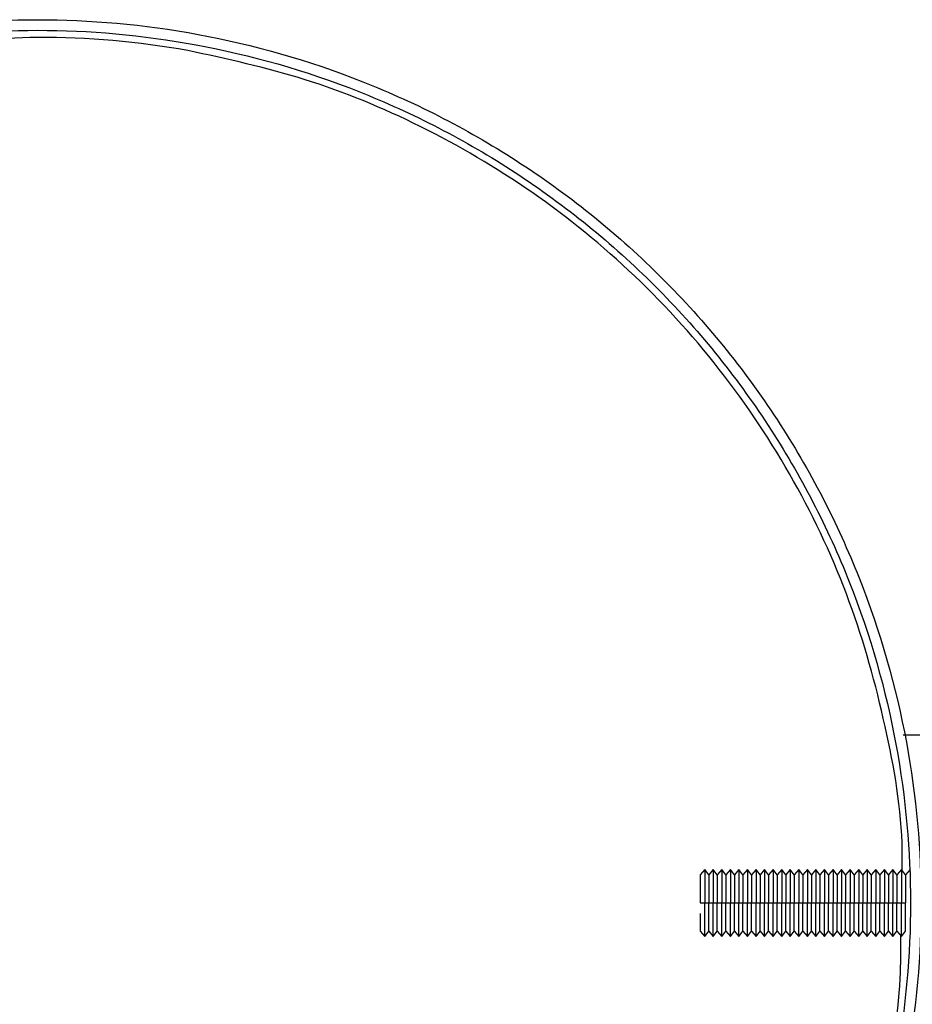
# Model space of a CAD drawing. Header units: millimetres. Extents: x -1282 to -192, y 3815 to 4005.
# Tile 4 of 7: x -1038 to -987, y 3905 to 3960. Entities that reach past the tile are written whole.
import ezdxf

# ---------------------------------------------------------------- set-up
doc = ezdxf.new("R2010")
doc.units = ezdxf.units.MM

msp = doc.modelspace()

# ---------------------------------------------------------------- linework, layer by layer
at = {"color": 7, "linetype": 'Continuous', "lineweight": 25}
for p, q in [((-914.247, 3919.935), (-987.97, 3919.935)), ((-999.203, 3912.335), (-999.46, 3912.035)), ((-998.976, 3912.035), (-999.203, 3912.335)), ((-998.719, 3912.335), (-998.976, 3912.035)), ((-998.492, 3912.035), (-998.719, 3912.335)), ((-998.235, 3912.335), (-998.492, 3912.035)), ((-998.007, 3912.035), (-998.235, 3912.335)), ((-997.751, 3912.335), (-998.007, 3912.035)), ((-997.523, 3912.035), (-997.751, 3912.335)), ((-997.267, 3912.335), (-997.523, 3912.035)), ((-997.039, 3912.035), (-997.267, 3912.335)), ((-996.783, 3912.335), (-997.039, 3912.035)), ((-996.555, 3912.035), (-996.783, 3912.335)), ((-996.298, 3912.335), (-996.555, 3912.035)), ((-996.071, 3912.035), (-996.298, 3912.335)), ((-995.814, 3912.335), (-996.071, 3912.035)), ((-995.587, 3912.035), (-995.814, 3912.335)), ((-995.33, 3912.335), (-995.587, 3912.035)), ((-995.102, 3912.035), (-995.33, 3912.335)), ((-994.846, 3912.335), (-995.102, 3912.035)), ((-994.618, 3912.035), (-994.846, 3912.335)), ((-994.362, 3912.335), (-994.618, 3912.035)), ((-994.134, 3912.035), (-994.362, 3912.335)), ((-993.878, 3912.335), (-994.134, 3912.035)), ((-993.65, 3912.035), (-993.878, 3912.335)), ((-993.393, 3912.335), (-993.65, 3912.035)), ((-993.166, 3912.035), (-993.393, 3912.335)), ((-992.909, 3912.335), (-993.166, 3912.035)), ((-992.682, 3912.035), (-992.909, 3912.335)), ((-992.425, 3912.335), (-992.682, 3912.035)), ((-992.197, 3912.035), (-992.425, 3912.335)), ((-991.941, 3912.335), (-992.197, 3912.035)), ((-991.713, 3912.035), (-991.941, 3912.335)), ((-991.457, 3912.335), (-991.713, 3912.035)), ((-991.229, 3912.035), (-991.457, 3912.335)), ((-990.973, 3912.335), (-991.229, 3912.035)), ((-990.745, 3912.035), (-990.973, 3912.335)), ((-990.488, 3912.335), (-990.745, 3912.035)), ((-990.261, 3912.035), (-990.488, 3912.335)), ((-990.004, 3912.335), (-990.261, 3912.035)), ((-989.777, 3912.035), (-990.004, 3912.335)), ((-989.52, 3912.335), (-989.777, 3912.035)), ((-989.292, 3912.035), (-989.52, 3912.335)), ((-989.036, 3912.335), (-989.292, 3912.035)), ((-988.808, 3912.035), (-989.036, 3912.335)), ((-988.552, 3912.335), (-988.808, 3912.035)), ((-988.324, 3912.035), (-988.552, 3912.335)), ((-988.068, 3912.335), (-988.324, 3912.035)), ((-987.84, 3912.035), (-988.068, 3912.335)), ((-987.583, 3912.335), (-987.84, 3912.035)), ((-999.46, 3910.435), (-987.84, 3910.435)), ((-999.46, 3908.835), (-999.203, 3908.535)), ((-999.205, 3908.533), (-998.976, 3908.835)), ((-998.976, 3908.835), (-998.719, 3908.535)), ((-998.719, 3908.535), (-998.492, 3908.835)), ((-998.492, 3908.835), (-998.235, 3908.535)), ((-998.235, 3908.535), (-998.007, 3908.835)), ((-998.007, 3908.835), (-997.751, 3908.535)), ((-997.752, 3908.533), (-997.523, 3908.835)), ((-997.523, 3908.835), (-997.267, 3908.535)), ((-997.267, 3908.535), (-997.039, 3908.835)), ((-997.039, 3908.835), (-996.783, 3908.535)), ((-996.783, 3908.535), (-996.555, 3908.835)), ((-996.555, 3908.835), (-996.298, 3908.535)), ((-996.298, 3908.535), (-996.071, 3908.835)), ((-996.071, 3908.835), (-995.814, 3908.535)), ((-995.816, 3908.533), (-995.587, 3908.835)), ((-995.587, 3908.835), (-995.33, 3908.535)), ((-995.33, 3908.535), (-995.102, 3908.835)), ((-995.102, 3908.835), (-994.846, 3908.535)), ((-994.846, 3908.535), (-994.618, 3908.835)), ((-994.618, 3908.835), (-994.362, 3908.535)), ((-994.362, 3908.535), (-994.134, 3908.835)), ((-994.134, 3908.835), (-993.878, 3908.535)), ((-993.879, 3908.533), (-993.65, 3908.835)), ((-993.65, 3908.835), (-993.393, 3908.535)), ((-993.393, 3908.535), (-993.166, 3908.835)), ((-993.166, 3908.835), (-992.909, 3908.535)), ((-992.909, 3908.535), (-992.682, 3908.835)), ((-992.682, 3908.835), (-992.425, 3908.535)), ((-992.425, 3908.535), (-992.197, 3908.835)), ((-992.197, 3908.835), (-991.941, 3908.535)), ((-991.941, 3908.535), (-991.713, 3908.835)), ((-991.713, 3908.835), (-991.457, 3908.535)), ((-991.457, 3908.535), (-991.229, 3908.835)), ((-991.229, 3908.835), (-990.973, 3908.535)), ((-990.973, 3908.535), (-990.745, 3908.835)), ((-990.745, 3908.835), (-990.488, 3908.535)), ((-990.488, 3908.535), (-990.261, 3908.835)), ((-990.261, 3908.835), (-990.004, 3908.535)), ((-990.004, 3908.535), (-989.777, 3908.835)), ((-989.777, 3908.835), (-989.52, 3908.535)), ((-989.52, 3908.535), (-989.292, 3908.835)), ((-989.292, 3908.835), (-989.036, 3908.535)), ((-989.036, 3908.535), (-988.808, 3908.835)), ((-988.808, 3908.835), (-988.552, 3908.535)), ((-988.552, 3908.535), (-988.324, 3908.835)), ((-988.324, 3908.835), (-988.068, 3908.535)), ((-988.069, 3908.533), (-987.84, 3908.835))]:
    msp.add_line(p, q, dxfattribs=at)
for points, knots in [([(-1036.96, 3860.435), (-1039.906, 3860.435), (-1042.963, 3860.697), (-1049.154, 3861.843), (-1052.287, 3862.728), (-1058.442, 3865.164), (-1061.462, 3866.717), (-1067.179, 3870.454), (-1069.875, 3872.639), (-1074.756, 3877.521), (-1076.941, 3880.216), (-1080.679, 3885.933), (-1082.231, 3888.953), (-1084.668, 3895.108), (-1085.552, 3898.242), (-1086.698, 3904.433), (-1086.96, 3907.489), (-1086.96, 3913.382), (-1086.698, 3916.438), (-1085.552, 3922.629), (-1084.668, 3925.763), (-1082.231, 3931.917), (-1080.679, 3934.937), (-1076.941, 3940.654), (-1074.756, 3943.35), (-1069.875, 3948.231), (-1067.179, 3950.416), (-1061.462, 3954.154), (-1058.442, 3955.706), (-1052.287, 3958.143), (-1049.154, 3959.028), (-1042.963, 3960.173), (-1039.906, 3960.435), (-1036.96, 3960.435)], [0, 0, 0, 0, 0.0625, 0.0625, 0.125, 0.125, 0.1875, 0.1875, 0.25, 0.25, 0.3125, 0.3125, 0.375, 0.375, 0.4375, 0.4375, 0.5, 0.5, 0.5625, 0.5625, 0.625, 0.625, 0.6875, 0.6875, 0.75, 0.75, 0.8125, 0.8125, 0.875, 0.875, 0.9375, 0.9375, 1, 1, 1, 1]), ([(-1036.96, 3960.435), (-1034.014, 3960.435), (-1030.957, 3960.173), (-1024.766, 3959.028), (-1021.633, 3958.143), (-1015.478, 3955.706), (-1012.458, 3954.154), (-1006.741, 3950.416), (-1004.045, 3948.231), (-999.164, 3943.35), (-996.979, 3940.654), (-993.241, 3934.937), (-991.689, 3931.917), (-989.252, 3925.763), (-988.367, 3922.629), (-987.222, 3916.438), (-986.96, 3913.382), (-986.96, 3907.489), (-987.222, 3904.433), (-988.367, 3898.242), (-989.252, 3895.108), (-991.689, 3888.953), (-993.241, 3885.933), (-996.979, 3880.216), (-999.164, 3877.521), (-1004.045, 3872.639), (-1006.741, 3870.454), (-1012.458, 3866.717), (-1015.478, 3865.164), (-1021.633, 3862.728), (-1024.766, 3861.843), (-1030.957, 3860.697), (-1034.014, 3860.435), (-1036.96, 3860.435)], [0, 0, 0, 0, 0.0625, 0.0625, 0.125, 0.125, 0.1875, 0.1875, 0.25, 0.25, 0.3125, 0.3125, 0.375, 0.375, 0.4375, 0.4375, 0.5, 0.5, 0.5625, 0.5625, 0.625, 0.625, 0.6875, 0.6875, 0.75, 0.75, 0.8125, 0.8125, 0.875, 0.875, 0.9375, 0.9375, 1, 1, 1, 1]), ([(-1036.96, 3861.035), (-1039.871, 3861.035), (-1042.891, 3861.294), (-1049.007, 3862.426), (-1052.103, 3863.3), (-1058.184, 3865.707), (-1061.168, 3867.241), (-1066.816, 3870.934), (-1069.48, 3873.093), (-1074.303, 3877.916), (-1076.461, 3880.579), (-1080.154, 3886.227), (-1081.688, 3889.211), (-1084.095, 3895.292), (-1084.969, 3898.388), (-1086.101, 3904.505), (-1086.36, 3907.524), (-1086.36, 3913.346), (-1086.101, 3916.366), (-1084.969, 3922.482), (-1084.095, 3925.579), (-1081.688, 3931.66), (-1080.154, 3934.643), (-1076.461, 3940.292), (-1074.303, 3942.955), (-1069.48, 3947.778), (-1066.816, 3949.936), (-1061.168, 3953.629), (-1058.184, 3955.163), (-1052.103, 3957.57), (-1049.007, 3958.445), (-1042.891, 3959.576), (-1039.871, 3959.835), (-1036.96, 3959.835)], [0, 0, 0, 0, 0.0625, 0.0625, 0.125, 0.125, 0.1875, 0.1875, 0.25, 0.25, 0.3125, 0.3125, 0.375, 0.375, 0.4375, 0.4375, 0.5, 0.5, 0.5625, 0.5625, 0.625, 0.625, 0.6875, 0.6875, 0.75, 0.75, 0.8125, 0.8125, 0.875, 0.875, 0.9375, 0.9375, 1, 1, 1, 1]), ([(-1036.96, 3959.835), (-1034.049, 3959.835), (-1031.029, 3959.576), (-1024.913, 3958.445), (-1021.817, 3957.57), (-1015.736, 3955.163), (-1012.752, 3953.629), (-1007.104, 3949.936), (-1004.44, 3947.778), (-999.617, 3942.955), (-997.459, 3940.292), (-993.766, 3934.643), (-992.232, 3931.66), (-989.825, 3925.579), (-988.951, 3922.482), (-987.819, 3916.366), (-987.56, 3913.346), (-987.56, 3907.524), (-987.819, 3904.505), (-988.951, 3898.388), (-989.825, 3895.292), (-992.232, 3889.211), (-993.766, 3886.227), (-997.459, 3880.579), (-999.617, 3877.916), (-1004.44, 3873.093), (-1007.104, 3870.934), (-1012.752, 3867.241), (-1015.736, 3865.707), (-1021.817, 3863.3), (-1024.913, 3862.426), (-1031.029, 3861.294), (-1034.049, 3861.035), (-1036.96, 3861.035)], [0, 0, 0, 0, 0.0625, 0.0625, 0.125, 0.125, 0.1875, 0.1875, 0.25, 0.25, 0.3125, 0.3125, 0.375, 0.375, 0.4375, 0.4375, 0.5, 0.5, 0.5625, 0.5625, 0.625, 0.625, 0.6875, 0.6875, 0.75, 0.75, 0.8125, 0.8125, 0.875, 0.875, 0.9375, 0.9375, 1, 1, 1, 1]), ([(-1036.96, 3959.435), (-1039.223, 3959.344), (-1043.85, 3959.158), (-1050.786, 3957.617), (-1057.658, 3955.06), (-1064.213, 3951.39), (-1070.197, 3946.707), (-1075.386, 3941.154), (-1079.604, 3934.943), (-1082.781, 3928.322), (-1084.813, 3921.541), (-1085.812, 3916.137), (-1085.817, 3913.04), (-1085.818, 3912.206)], [0, 0, 0, 0, 0.09029, 0.184633, 0.282261, 0.38221, 0.483361, 0.584512, 0.684462, 0.78209, 0.876433, 0.966723, 1, 1, 1, 1]), ([(-988.036, 3912.294), (-988.031, 3912.511), (-987.971, 3915.092), (-988.807, 3920.095), (-990.686, 3927.165), (-993.789, 3934.015), (-997.928, 3940.385), (-1003.01, 3946.036), (-1008.827, 3950.788), (-1015.151, 3954.499), (-1021.714, 3957.222), (-1026.239, 3958.208), (-1028.451, 3958.691)], [0, 0, 0, 0, 0.009819, 0.116406, 0.226705, 0.339626, 0.453905, 0.568184, 0.681105, 0.791405, 0.897992, 1, 1, 1, 1]), ([(-999.203, 3912.335), (-999.203, 3912.335), (-999.203, 3912.294), (-999.203, 3912.109), (-999.203, 3911.964), (-999.203, 3911.593), (-999.203, 3911.369), (-999.203, 3910.901), (-999.203, 3910.659), (-999.203, 3910.435)], [0, 0, 0, 0, 0.25, 0.25, 0.5, 0.5, 0.75, 0.75, 1, 1, 1, 1]), ([(-998.719, 3912.335), (-998.719, 3912.335), (-998.719, 3912.294), (-998.719, 3912.109), (-998.719, 3911.964), (-998.719, 3911.593), (-998.719, 3911.369), (-998.719, 3910.901), (-998.719, 3910.659), (-998.719, 3910.435)], [0, 0, 0, 0, 0.25, 0.25, 0.5, 0.5, 0.75, 0.75, 1, 1, 1, 1]), ([(-998.235, 3912.335), (-998.235, 3912.335), (-998.235, 3912.294), (-998.235, 3912.109), (-998.235, 3911.964), (-998.235, 3911.593), (-998.235, 3911.369), (-998.235, 3910.901), (-998.235, 3910.659), (-998.235, 3910.435)], [0, 0, 0, 0, 0.25, 0.25, 0.5, 0.5, 0.75, 0.75, 1, 1, 1, 1]), ([(-997.751, 3912.335), (-997.751, 3912.335), (-997.751, 3912.294), (-997.751, 3912.109), (-997.751, 3911.964), (-997.751, 3911.593), (-997.751, 3911.369), (-997.751, 3910.901), (-997.751, 3910.659), (-997.751, 3910.435)], [0, 0, 0, 0, 0.25, 0.25, 0.5, 0.5, 0.75, 0.75, 1, 1, 1, 1]), ([(-997.267, 3912.335), (-997.267, 3912.335), (-997.267, 3912.294), (-997.267, 3912.109), (-997.267, 3911.964), (-997.267, 3911.593), (-997.267, 3911.369), (-997.267, 3910.901), (-997.267, 3910.659), (-997.267, 3910.435)], [0, 0, 0, 0, 0.25, 0.25, 0.5, 0.5, 0.75, 0.75, 1, 1, 1, 1]), ([(-996.783, 3912.335), (-996.783, 3912.335), (-996.783, 3912.294), (-996.783, 3912.109), (-996.783, 3911.964), (-996.783, 3911.593), (-996.783, 3911.369), (-996.783, 3910.901), (-996.783, 3910.659), (-996.783, 3910.435)], [0, 0, 0, 0, 0.25, 0.25, 0.5, 0.5, 0.75, 0.75, 1, 1, 1, 1]), ([(-996.298, 3912.335), (-996.298, 3912.335), (-996.298, 3912.294), (-996.298, 3912.109), (-996.298, 3911.964), (-996.298, 3911.593), (-996.298, 3911.369), (-996.298, 3910.901), (-996.298, 3910.659), (-996.298, 3910.435)], [0, 0, 0, 0, 0.25, 0.25, 0.5, 0.5, 0.75, 0.75, 1, 1, 1, 1]), ([(-995.814, 3912.335), (-995.814, 3912.335), (-995.814, 3912.294), (-995.814, 3912.109), (-995.814, 3911.964), (-995.814, 3911.593), (-995.814, 3911.369), (-995.814, 3910.901), (-995.814, 3910.659), (-995.814, 3910.435)], [0, 0, 0, 0, 0.25, 0.25, 0.5, 0.5, 0.75, 0.75, 1, 1, 1, 1]), ([(-995.33, 3912.335), (-995.33, 3912.335), (-995.33, 3912.294), (-995.33, 3912.109), (-995.33, 3911.964), (-995.33, 3911.593), (-995.33, 3911.369), (-995.33, 3910.901), (-995.33, 3910.659), (-995.33, 3910.435)], [0, 0, 0, 0, 0.25, 0.25, 0.5, 0.5, 0.75, 0.75, 1, 1, 1, 1]), ([(-994.846, 3912.335), (-994.846, 3912.335), (-994.846, 3912.294), (-994.846, 3912.109), (-994.846, 3911.964), (-994.846, 3911.593), (-994.846, 3911.369), (-994.846, 3910.901), (-994.846, 3910.659), (-994.846, 3910.435)], [0, 0, 0, 0, 0.25, 0.25, 0.5, 0.5, 0.75, 0.75, 1, 1, 1, 1]), ([(-994.362, 3912.335), (-994.362, 3912.335), (-994.362, 3912.294), (-994.362, 3912.109), (-994.362, 3911.964), (-994.362, 3911.593), (-994.362, 3911.369), (-994.362, 3910.901), (-994.362, 3910.659), (-994.362, 3910.435)], [0, 0, 0, 0, 0.25, 0.25, 0.5, 0.5, 0.75, 0.75, 1, 1, 1, 1]), ([(-993.878, 3912.335), (-993.878, 3912.335), (-993.878, 3912.294), (-993.878, 3912.109), (-993.878, 3911.964), (-993.878, 3911.593), (-993.878, 3911.369), (-993.878, 3910.901), (-993.878, 3910.659), (-993.878, 3910.435)], [0, 0, 0, 0, 0.25, 0.25, 0.5, 0.5, 0.75, 0.75, 1, 1, 1, 1]), ([(-993.393, 3912.335), (-993.393, 3912.335), (-993.393, 3912.294), (-993.393, 3912.109), (-993.393, 3911.964), (-993.393, 3911.593), (-993.393, 3911.369), (-993.393, 3910.901), (-993.393, 3910.659), (-993.393, 3910.435)], [0, 0, 0, 0, 0.25, 0.25, 0.5, 0.5, 0.75, 0.75, 1, 1, 1, 1]), ([(-992.909, 3912.335), (-992.909, 3912.335), (-992.909, 3912.294), (-992.909, 3912.109), (-992.909, 3911.964), (-992.909, 3911.593), (-992.909, 3911.369), (-992.909, 3910.901), (-992.909, 3910.659), (-992.909, 3910.435)], [0, 0, 0, 0, 0.25, 0.25, 0.5, 0.5, 0.75, 0.75, 1, 1, 1, 1]), ([(-992.425, 3912.335), (-992.425, 3912.335), (-992.425, 3912.294), (-992.425, 3912.109), (-992.425, 3911.964), (-992.425, 3911.593), (-992.425, 3911.369), (-992.425, 3910.901), (-992.425, 3910.659), (-992.425, 3910.435)], [0, 0, 0, 0, 0.25, 0.25, 0.5, 0.5, 0.75, 0.75, 1, 1, 1, 1]), ([(-991.941, 3912.335), (-991.941, 3912.335), (-991.941, 3912.294), (-991.941, 3912.109), (-991.941, 3911.964), (-991.941, 3911.593), (-991.941, 3911.369), (-991.941, 3910.901), (-991.941, 3910.659), (-991.941, 3910.435)], [0, 0, 0, 0, 0.25, 0.25, 0.5, 0.5, 0.75, 0.75, 1, 1, 1, 1]), ([(-991.457, 3912.335), (-991.457, 3912.335), (-991.457, 3912.294), (-991.457, 3912.109), (-991.457, 3911.964), (-991.457, 3911.593), (-991.457, 3911.369), (-991.457, 3910.901), (-991.457, 3910.659), (-991.457, 3910.435)], [0, 0, 0, 0, 0.25, 0.25, 0.5, 0.5, 0.75, 0.75, 1, 1, 1, 1]), ([(-990.973, 3912.335), (-990.973, 3912.335), (-990.973, 3912.294), (-990.973, 3912.109), (-990.973, 3911.964), (-990.973, 3911.593), (-990.973, 3911.369), (-990.973, 3910.901), (-990.973, 3910.659), (-990.973, 3910.435)], [0, 0, 0, 0, 0.25, 0.25, 0.5, 0.5, 0.75, 0.75, 1, 1, 1, 1]), ([(-990.488, 3912.335), (-990.488, 3912.335), (-990.488, 3912.294), (-990.488, 3912.109), (-990.488, 3911.964), (-990.488, 3911.593), (-990.488, 3911.369), (-990.488, 3910.901), (-990.488, 3910.659), (-990.488, 3910.435)], [0, 0, 0, 0, 0.25, 0.25, 0.5, 0.5, 0.75, 0.75, 1, 1, 1, 1]), ([(-990.004, 3912.335), (-990.004, 3912.335), (-990.004, 3912.294), (-990.004, 3912.109), (-990.004, 3911.964), (-990.004, 3911.593), (-990.004, 3911.369), (-990.004, 3910.901), (-990.004, 3910.659), (-990.004, 3910.435)], [0, 0, 0, 0, 0.25, 0.25, 0.5, 0.5, 0.75, 0.75, 1, 1, 1, 1]), ([(-989.52, 3912.335), (-989.52, 3912.335), (-989.52, 3912.294), (-989.52, 3912.109), (-989.52, 3911.964), (-989.52, 3911.593), (-989.52, 3911.369), (-989.52, 3910.901), (-989.52, 3910.659), (-989.52, 3910.435)], [0, 0, 0, 0, 0.25, 0.25, 0.5, 0.5, 0.75, 0.75, 1, 1, 1, 1]), ([(-989.036, 3912.335), (-989.036, 3912.335), (-989.036, 3912.294), (-989.036, 3912.109), (-989.036, 3911.964), (-989.036, 3911.593), (-989.036, 3911.369), (-989.036, 3910.901), (-989.036, 3910.659), (-989.036, 3910.435)], [0, 0, 0, 0, 0.25, 0.25, 0.5, 0.5, 0.75, 0.75, 1, 1, 1, 1]), ([(-988.552, 3912.335), (-988.552, 3912.335), (-988.552, 3912.294), (-988.552, 3912.109), (-988.552, 3911.964), (-988.552, 3911.593), (-988.552, 3911.369), (-988.552, 3910.901), (-988.552, 3910.659), (-988.552, 3910.435)], [0, 0, 0, 0, 0.25, 0.25, 0.5, 0.5, 0.75, 0.75, 1, 1, 1, 1]), ([(-988.068, 3912.335), (-988.068, 3912.335), (-988.068, 3912.294), (-988.068, 3912.109), (-988.068, 3911.964), (-988.068, 3911.593), (-988.068, 3911.369), (-988.068, 3910.901), (-988.068, 3910.659), (-988.068, 3910.435)], [0, 0, 0, 0, 0.25, 0.25, 0.5, 0.5, 0.75, 0.75, 1, 1, 1, 1]), ([(-999.46, 3912.035), (-999.46, 3912.035), (-999.46, 3912.001), (-999.46, 3911.845), (-999.46, 3911.723), (-999.46, 3911.41), (-999.46, 3911.221), (-999.46, 3910.827), (-999.46, 3910.624), (-999.46, 3910.435)], [0, 0, 0, 0, 0.25, 0.25, 0.5, 0.5, 0.75, 0.75, 1, 1, 1, 1]), ([(-998.976, 3912.035), (-998.976, 3912.014), (-998.976, 3911.981), (-998.976, 3911.781), (-998.976, 3911.575), (-998.976, 3911.319), (-998.976, 3910.946), (-998.976, 3910.637), (-998.976, 3910.435)], [0, 0, 0, 0, 0.239406, 0.368318, 0.499966, 0.631615, 0.760527, 1, 1, 1, 1]), ([(-998.492, 3912.035), (-998.492, 3912.035), (-998.492, 3912.001), (-998.492, 3911.845), (-998.492, 3911.723), (-998.492, 3911.41), (-998.492, 3911.221), (-998.492, 3910.827), (-998.492, 3910.624), (-998.492, 3910.435)], [0, 0, 0, 0, 0.25, 0.25, 0.5, 0.5, 0.75, 0.75, 1, 1, 1, 1]), ([(-998.007, 3912.035), (-998.007, 3912.035), (-998.007, 3912.001), (-998.007, 3911.845), (-998.007, 3911.723), (-998.007, 3911.41), (-998.007, 3911.221), (-998.007, 3910.827), (-998.007, 3910.624), (-998.007, 3910.435)], [0, 0, 0, 0, 0.25, 0.25, 0.5, 0.5, 0.75, 0.75, 1, 1, 1, 1]), ([(-997.523, 3912.035), (-997.523, 3912.035), (-997.523, 3912.001), (-997.523, 3911.845), (-997.523, 3911.723), (-997.523, 3911.41), (-997.523, 3911.221), (-997.523, 3910.827), (-997.523, 3910.624), (-997.523, 3910.435)], [0, 0, 0, 0, 0.25, 0.25, 0.5, 0.5, 0.75, 0.75, 1, 1, 1, 1]), ([(-997.039, 3912.035), (-997.039, 3912.035), (-997.039, 3912.001), (-997.039, 3911.845), (-997.039, 3911.723), (-997.039, 3911.41), (-997.039, 3911.221), (-997.039, 3910.827), (-997.039, 3910.624), (-997.039, 3910.435)], [0, 0, 0, 0, 0.25, 0.25, 0.5, 0.5, 0.75, 0.75, 1, 1, 1, 1]), ([(-996.555, 3912.035), (-996.555, 3912.035), (-996.555, 3912.001), (-996.555, 3911.845), (-996.555, 3911.723), (-996.555, 3911.41), (-996.555, 3911.221), (-996.555, 3910.827), (-996.555, 3910.624), (-996.555, 3910.435)], [0, 0, 0, 0, 0.25, 0.25, 0.5, 0.5, 0.75, 0.75, 1, 1, 1, 1]), ([(-996.071, 3912.035), (-996.071, 3912.035), (-996.071, 3912.001), (-996.071, 3911.845), (-996.071, 3911.723), (-996.071, 3911.41), (-996.071, 3911.221), (-996.071, 3910.827), (-996.071, 3910.624), (-996.071, 3910.435)], [0, 0, 0, 0, 0.25, 0.25, 0.5, 0.5, 0.75, 0.75, 1, 1, 1, 1]), ([(-995.587, 3912.035), (-995.587, 3912.035), (-995.587, 3912.001), (-995.587, 3911.845), (-995.587, 3911.723), (-995.587, 3911.41), (-995.587, 3911.221), (-995.587, 3910.827), (-995.587, 3910.624), (-995.587, 3910.435)], [0, 0, 0, 0, 0.25, 0.25, 0.5, 0.5, 0.75, 0.75, 1, 1, 1, 1]), ([(-995.102, 3912.035), (-995.102, 3912.035), (-995.102, 3912.001), (-995.102, 3911.845), (-995.102, 3911.723), (-995.102, 3911.41), (-995.102, 3911.221), (-995.102, 3910.827), (-995.102, 3910.624), (-995.102, 3910.435)], [0, 0, 0, 0, 0.25, 0.25, 0.5, 0.5, 0.75, 0.75, 1, 1, 1, 1]), ([(-994.618, 3912.035), (-994.618, 3912.035), (-994.618, 3912.001), (-994.618, 3911.845), (-994.618, 3911.723), (-994.618, 3911.41), (-994.618, 3911.221), (-994.618, 3910.827), (-994.618, 3910.624), (-994.618, 3910.435)], [0, 0, 0, 0, 0.25, 0.25, 0.5, 0.5, 0.75, 0.75, 1, 1, 1, 1]), ([(-994.134, 3912.035), (-994.134, 3912.035), (-994.134, 3912.001), (-994.134, 3911.845), (-994.134, 3911.723), (-994.134, 3911.41), (-994.134, 3911.221), (-994.134, 3910.827), (-994.134, 3910.624), (-994.134, 3910.435)], [0, 0, 0, 0, 0.25, 0.25, 0.5, 0.5, 0.75, 0.75, 1, 1, 1, 1]), ([(-993.65, 3912.035), (-993.65, 3912.035), (-993.65, 3912.001), (-993.65, 3911.845), (-993.65, 3911.723), (-993.65, 3911.41), (-993.65, 3911.221), (-993.65, 3910.827), (-993.65, 3910.624), (-993.65, 3910.435)], [0, 0, 0, 0, 0.25, 0.25, 0.5, 0.5, 0.75, 0.75, 1, 1, 1, 1]), ([(-993.166, 3912.035), (-993.166, 3912.035), (-993.166, 3912.001), (-993.166, 3911.845), (-993.166, 3911.723), (-993.166, 3911.41), (-993.166, 3911.221), (-993.166, 3910.827), (-993.166, 3910.624), (-993.166, 3910.435)], [0, 0, 0, 0, 0.25, 0.25, 0.5, 0.5, 0.75, 0.75, 1, 1, 1, 1]), ([(-992.682, 3912.035), (-992.682, 3912.035), (-992.682, 3912.001), (-992.682, 3911.845), (-992.682, 3911.723), (-992.682, 3911.41), (-992.682, 3911.221), (-992.682, 3910.827), (-992.682, 3910.624), (-992.682, 3910.435)], [0, 0, 0, 0, 0.25, 0.25, 0.5, 0.5, 0.75, 0.75, 1, 1, 1, 1]), ([(-992.197, 3912.035), (-992.197, 3912.035), (-992.197, 3912.001), (-992.197, 3911.845), (-992.197, 3911.723), (-992.197, 3911.41), (-992.197, 3911.221), (-992.197, 3910.827), (-992.197, 3910.624), (-992.197, 3910.435)], [0, 0, 0, 0, 0.25, 0.25, 0.5, 0.5, 0.75, 0.75, 1, 1, 1, 1]), ([(-991.713, 3912.035), (-991.713, 3912.035), (-991.713, 3912.001), (-991.713, 3911.845), (-991.713, 3911.723), (-991.713, 3911.41), (-991.713, 3911.221), (-991.713, 3910.827), (-991.713, 3910.624), (-991.713, 3910.435)], [0, 0, 0, 0, 0.25, 0.25, 0.5, 0.5, 0.75, 0.75, 1, 1, 1, 1]), ([(-991.229, 3912.035), (-991.229, 3912.035), (-991.229, 3912.001), (-991.229, 3911.845), (-991.229, 3911.723), (-991.229, 3911.41), (-991.229, 3911.221), (-991.229, 3910.827), (-991.229, 3910.624), (-991.229, 3910.435)], [0, 0, 0, 0, 0.25, 0.25, 0.5, 0.5, 0.75, 0.75, 1, 1, 1, 1]), ([(-990.745, 3912.035), (-990.745, 3912.035), (-990.745, 3912.001), (-990.745, 3911.845), (-990.745, 3911.723), (-990.745, 3911.41), (-990.745, 3911.221), (-990.745, 3910.827), (-990.745, 3910.624), (-990.745, 3910.435)], [0, 0, 0, 0, 0.25, 0.25, 0.5, 0.5, 0.75, 0.75, 1, 1, 1, 1]), ([(-990.261, 3912.035), (-990.261, 3912.035), (-990.261, 3912.001), (-990.261, 3911.845), (-990.261, 3911.723), (-990.261, 3911.41), (-990.261, 3911.221), (-990.261, 3910.827), (-990.261, 3910.624), (-990.261, 3910.435)], [0, 0, 0, 0, 0.25, 0.25, 0.5, 0.5, 0.75, 0.75, 1, 1, 1, 1]), ([(-989.777, 3912.035), (-989.777, 3912.035), (-989.777, 3912.001), (-989.777, 3911.845), (-989.777, 3911.723), (-989.777, 3911.41), (-989.777, 3911.221), (-989.777, 3910.827), (-989.777, 3910.624), (-989.777, 3910.435)], [0, 0, 0, 0, 0.25, 0.25, 0.5, 0.5, 0.75, 0.75, 1, 1, 1, 1]), ([(-989.292, 3912.035), (-989.292, 3912.035), (-989.292, 3912.001), (-989.292, 3911.845), (-989.292, 3911.723), (-989.292, 3911.41), (-989.292, 3911.221), (-989.292, 3910.827), (-989.292, 3910.624), (-989.292, 3910.435)], [0, 0, 0, 0, 0.25, 0.25, 0.5, 0.5, 0.75, 0.75, 1, 1, 1, 1]), ([(-988.808, 3912.035), (-988.808, 3912.035), (-988.808, 3912.001), (-988.808, 3911.845), (-988.808, 3911.723), (-988.808, 3911.41), (-988.808, 3911.221), (-988.808, 3910.827), (-988.808, 3910.624), (-988.808, 3910.435)], [0, 0, 0, 0, 0.25, 0.25, 0.5, 0.5, 0.75, 0.75, 1, 1, 1, 1]), ([(-988.324, 3912.035), (-988.324, 3912.035), (-988.324, 3912.001), (-988.324, 3911.845), (-988.324, 3911.723), (-988.324, 3911.41), (-988.324, 3911.221), (-988.324, 3910.827), (-988.324, 3910.624), (-988.324, 3910.435)], [0, 0, 0, 0, 0.25, 0.25, 0.5, 0.5, 0.75, 0.75, 1, 1, 1, 1]), ([(-987.84, 3912.035), (-987.84, 3912.035), (-987.84, 3912.001), (-987.84, 3911.845), (-987.84, 3911.723), (-987.84, 3911.41), (-987.84, 3911.221), (-987.84, 3910.827), (-987.84, 3910.624), (-987.84, 3910.435)], [0, 0, 0, 0, 0.25, 0.25, 0.5, 0.5, 0.75, 0.75, 1, 1, 1, 1]), ([(-999.203, 3908.535), (-999.203, 3908.535), (-999.203, 3908.576), (-999.203, 3908.761), (-999.203, 3908.906), (-999.203, 3909.277), (-999.203, 3909.502), (-999.203, 3909.97), (-999.203, 3910.211), (-999.203, 3910.435)], [0, 0, 0, 0, 0.25, 0.25, 0.5, 0.5, 0.75, 0.75, 1, 1, 1, 1]), ([(-998.976, 3908.835), (-998.976, 3908.835), (-998.976, 3908.87), (-998.976, 3909.026), (-998.976, 3909.148), (-998.976, 3909.46), (-998.976, 3909.649), (-998.976, 3910.043), (-998.976, 3910.247), (-998.976, 3910.435)], [0, 0, 0, 0, 0.25, 0.25, 0.5, 0.5, 0.75, 0.75, 1, 1, 1, 1]), ([(-998.719, 3908.535), (-998.719, 3908.535), (-998.719, 3908.576), (-998.719, 3908.761), (-998.719, 3908.906), (-998.719, 3909.277), (-998.719, 3909.502), (-998.719, 3909.97), (-998.719, 3910.211), (-998.719, 3910.435)], [0, 0, 0, 0, 0.25, 0.25, 0.5, 0.5, 0.75, 0.75, 1, 1, 1, 1]), ([(-998.492, 3908.835), (-998.492, 3908.835), (-998.492, 3908.87), (-998.492, 3909.026), (-998.492, 3909.148), (-998.492, 3909.46), (-998.492, 3909.649), (-998.492, 3910.043), (-998.492, 3910.247), (-998.492, 3910.435)], [0, 0, 0, 0, 0.25, 0.25, 0.5, 0.5, 0.75, 0.75, 1, 1, 1, 1]), ([(-998.235, 3908.535), (-998.235, 3908.535), (-998.235, 3908.576), (-998.235, 3908.761), (-998.235, 3908.906), (-998.235, 3909.277), (-998.235, 3909.502), (-998.235, 3909.97), (-998.235, 3910.211), (-998.235, 3910.435)], [0, 0, 0, 0, 0.25, 0.25, 0.5, 0.5, 0.75, 0.75, 1, 1, 1, 1]), ([(-998.007, 3908.835), (-998.007, 3908.835), (-998.007, 3908.87), (-998.007, 3909.026), (-998.007, 3909.148), (-998.007, 3909.46), (-998.007, 3909.649), (-998.007, 3910.043), (-998.007, 3910.247), (-998.007, 3910.435)], [0, 0, 0, 0, 0.25, 0.25, 0.5, 0.5, 0.75, 0.75, 1, 1, 1, 1]), ([(-997.751, 3908.535), (-997.751, 3908.535), (-997.751, 3908.576), (-997.751, 3908.761), (-997.751, 3908.906), (-997.751, 3909.277), (-997.751, 3909.502), (-997.751, 3909.97), (-997.751, 3910.211), (-997.751, 3910.435)], [0, 0, 0, 0, 0.25, 0.25, 0.5, 0.5, 0.75, 0.75, 1, 1, 1, 1]), ([(-997.523, 3908.835), (-997.523, 3908.835), (-997.523, 3908.87), (-997.523, 3909.026), (-997.523, 3909.148), (-997.523, 3909.46), (-997.523, 3909.649), (-997.523, 3910.043), (-997.523, 3910.247), (-997.523, 3910.435)], [0, 0, 0, 0, 0.25, 0.25, 0.5, 0.5, 0.75, 0.75, 1, 1, 1, 1]), ([(-997.267, 3908.535), (-997.267, 3908.535), (-997.267, 3908.576), (-997.267, 3908.761), (-997.267, 3908.906), (-997.267, 3909.277), (-997.267, 3909.502), (-997.267, 3909.97), (-997.267, 3910.211), (-997.267, 3910.435)], [0, 0, 0, 0, 0.25, 0.25, 0.5, 0.5, 0.75, 0.75, 1, 1, 1, 1]), ([(-997.039, 3908.835), (-997.039, 3908.835), (-997.039, 3908.87), (-997.039, 3909.026), (-997.039, 3909.148), (-997.039, 3909.46), (-997.039, 3909.649), (-997.039, 3910.043), (-997.039, 3910.247), (-997.039, 3910.435)], [0, 0, 0, 0, 0.25, 0.25, 0.5, 0.5, 0.75, 0.75, 1, 1, 1, 1]), ([(-996.783, 3908.535), (-996.783, 3908.535), (-996.783, 3908.576), (-996.783, 3908.761), (-996.783, 3908.906), (-996.783, 3909.277), (-996.783, 3909.502), (-996.783, 3909.97), (-996.783, 3910.211), (-996.783, 3910.435)], [0, 0, 0, 0, 0.25, 0.25, 0.5, 0.5, 0.75, 0.75, 1, 1, 1, 1]), ([(-996.555, 3908.835), (-996.555, 3908.835), (-996.555, 3908.87), (-996.555, 3909.026), (-996.555, 3909.148), (-996.555, 3909.46), (-996.555, 3909.649), (-996.555, 3910.043), (-996.555, 3910.247), (-996.555, 3910.435)], [0, 0, 0, 0, 0.25, 0.25, 0.5, 0.5, 0.75, 0.75, 1, 1, 1, 1]), ([(-996.298, 3908.535), (-996.298, 3908.535), (-996.298, 3908.576), (-996.298, 3908.761), (-996.298, 3908.906), (-996.298, 3909.277), (-996.298, 3909.502), (-996.298, 3909.97), (-996.298, 3910.211), (-996.298, 3910.435)], [0, 0, 0, 0, 0.25, 0.25, 0.5, 0.5, 0.75, 0.75, 1, 1, 1, 1]), ([(-996.071, 3908.835), (-996.071, 3908.835), (-996.071, 3908.87), (-996.071, 3909.026), (-996.071, 3909.148), (-996.071, 3909.46), (-996.071, 3909.649), (-996.071, 3910.043), (-996.071, 3910.247), (-996.071, 3910.435)], [0, 0, 0, 0, 0.25, 0.25, 0.5, 0.5, 0.75, 0.75, 1, 1, 1, 1]), ([(-995.814, 3908.535), (-995.814, 3908.535), (-995.814, 3908.576), (-995.814, 3908.761), (-995.814, 3908.906), (-995.814, 3909.277), (-995.814, 3909.502), (-995.814, 3909.97), (-995.814, 3910.211), (-995.814, 3910.435)], [0, 0, 0, 0, 0.25, 0.25, 0.5, 0.5, 0.75, 0.75, 1, 1, 1, 1]), ([(-995.587, 3908.835), (-995.587, 3908.835), (-995.587, 3908.87), (-995.587, 3909.026), (-995.587, 3909.148), (-995.587, 3909.46), (-995.587, 3909.649), (-995.587, 3910.043), (-995.587, 3910.247), (-995.587, 3910.435)], [0, 0, 0, 0, 0.25, 0.25, 0.5, 0.5, 0.75, 0.75, 1, 1, 1, 1]), ([(-995.33, 3908.535), (-995.33, 3908.535), (-995.33, 3908.576), (-995.33, 3908.761), (-995.33, 3908.906), (-995.33, 3909.277), (-995.33, 3909.502), (-995.33, 3909.97), (-995.33, 3910.211), (-995.33, 3910.435)], [0, 0, 0, 0, 0.25, 0.25, 0.5, 0.5, 0.75, 0.75, 1, 1, 1, 1]), ([(-995.102, 3908.835), (-995.102, 3908.835), (-995.102, 3908.87), (-995.102, 3909.026), (-995.102, 3909.148), (-995.102, 3909.46), (-995.102, 3909.649), (-995.102, 3910.043), (-995.102, 3910.247), (-995.102, 3910.435)], [0, 0, 0, 0, 0.25, 0.25, 0.5, 0.5, 0.75, 0.75, 1, 1, 1, 1]), ([(-994.846, 3908.535), (-994.846, 3908.535), (-994.846, 3908.576), (-994.846, 3908.761), (-994.846, 3908.906), (-994.846, 3909.277), (-994.846, 3909.502), (-994.846, 3909.97), (-994.846, 3910.211), (-994.846, 3910.435)], [0, 0, 0, 0, 0.25, 0.25, 0.5, 0.5, 0.75, 0.75, 1, 1, 1, 1]), ([(-994.618, 3908.835), (-994.618, 3908.835), (-994.618, 3908.87), (-994.618, 3909.026), (-994.618, 3909.148), (-994.618, 3909.46), (-994.618, 3909.649), (-994.618, 3910.043), (-994.618, 3910.247), (-994.618, 3910.435)], [0, 0, 0, 0, 0.25, 0.25, 0.5, 0.5, 0.75, 0.75, 1, 1, 1, 1]), ([(-994.362, 3908.535), (-994.362, 3908.535), (-994.362, 3908.576), (-994.362, 3908.761), (-994.362, 3908.906), (-994.362, 3909.277), (-994.362, 3909.502), (-994.362, 3909.97), (-994.362, 3910.211), (-994.362, 3910.435)], [0, 0, 0, 0, 0.25, 0.25, 0.5, 0.5, 0.75, 0.75, 1, 1, 1, 1]), ([(-994.134, 3908.835), (-994.134, 3908.835), (-994.134, 3908.87), (-994.134, 3909.026), (-994.134, 3909.148), (-994.134, 3909.46), (-994.134, 3909.649), (-994.134, 3910.043), (-994.134, 3910.247), (-994.134, 3910.435)], [0, 0, 0, 0, 0.25, 0.25, 0.5, 0.5, 0.75, 0.75, 1, 1, 1, 1]), ([(-993.878, 3908.535), (-993.878, 3908.535), (-993.878, 3908.576), (-993.878, 3908.761), (-993.878, 3908.906), (-993.878, 3909.277), (-993.878, 3909.502), (-993.878, 3909.97), (-993.878, 3910.211), (-993.878, 3910.435)], [0, 0, 0, 0, 0.25, 0.25, 0.5, 0.5, 0.75, 0.75, 1, 1, 1, 1]), ([(-993.65, 3908.835), (-993.65, 3908.835), (-993.65, 3908.87), (-993.65, 3909.026), (-993.65, 3909.148), (-993.65, 3909.46), (-993.65, 3909.649), (-993.65, 3910.043), (-993.65, 3910.247), (-993.65, 3910.435)], [0, 0, 0, 0, 0.25, 0.25, 0.5, 0.5, 0.75, 0.75, 1, 1, 1, 1]), ([(-993.393, 3908.535), (-993.393, 3908.535), (-993.393, 3908.576), (-993.393, 3908.761), (-993.393, 3908.906), (-993.393, 3909.277), (-993.393, 3909.502), (-993.393, 3909.97), (-993.393, 3910.211), (-993.393, 3910.435)], [0, 0, 0, 0, 0.25, 0.25, 0.5, 0.5, 0.75, 0.75, 1, 1, 1, 1]), ([(-993.166, 3908.835), (-993.166, 3908.835), (-993.166, 3908.87), (-993.166, 3909.026), (-993.166, 3909.148), (-993.166, 3909.46), (-993.166, 3909.649), (-993.166, 3910.043), (-993.166, 3910.247), (-993.166, 3910.435)], [0, 0, 0, 0, 0.25, 0.25, 0.5, 0.5, 0.75, 0.75, 1, 1, 1, 1]), ([(-992.909, 3908.535), (-992.909, 3908.535), (-992.909, 3908.576), (-992.909, 3908.761), (-992.909, 3908.906), (-992.909, 3909.277), (-992.909, 3909.502), (-992.909, 3909.97), (-992.909, 3910.211), (-992.909, 3910.435)], [0, 0, 0, 0, 0.25, 0.25, 0.5, 0.5, 0.75, 0.75, 1, 1, 1, 1]), ([(-992.682, 3908.835), (-992.682, 3908.835), (-992.682, 3908.87), (-992.682, 3909.026), (-992.682, 3909.148), (-992.682, 3909.46), (-992.682, 3909.649), (-992.682, 3910.043), (-992.682, 3910.247), (-992.682, 3910.435)], [0, 0, 0, 0, 0.25, 0.25, 0.5, 0.5, 0.75, 0.75, 1, 1, 1, 1]), ([(-992.425, 3908.535), (-992.425, 3908.535), (-992.425, 3908.576), (-992.425, 3908.761), (-992.425, 3908.906), (-992.425, 3909.277), (-992.425, 3909.502), (-992.425, 3909.97), (-992.425, 3910.211), (-992.425, 3910.435)], [0, 0, 0, 0, 0.25, 0.25, 0.5, 0.5, 0.75, 0.75, 1, 1, 1, 1]), ([(-992.197, 3908.835), (-992.197, 3908.835), (-992.197, 3908.87), (-992.197, 3909.026), (-992.197, 3909.148), (-992.197, 3909.46), (-992.197, 3909.649), (-992.197, 3910.043), (-992.197, 3910.247), (-992.197, 3910.435)], [0, 0, 0, 0, 0.25, 0.25, 0.5, 0.5, 0.75, 0.75, 1, 1, 1, 1]), ([(-991.941, 3908.535), (-991.941, 3908.535), (-991.941, 3908.576), (-991.941, 3908.761), (-991.941, 3908.906), (-991.941, 3909.277), (-991.941, 3909.502), (-991.941, 3909.97), (-991.941, 3910.211), (-991.941, 3910.435)], [0, 0, 0, 0, 0.25, 0.25, 0.5, 0.5, 0.75, 0.75, 1, 1, 1, 1]), ([(-991.713, 3908.835), (-991.713, 3908.835), (-991.713, 3908.87), (-991.713, 3909.026), (-991.713, 3909.148), (-991.713, 3909.46), (-991.713, 3909.649), (-991.713, 3910.043), (-991.713, 3910.247), (-991.713, 3910.435)], [0, 0, 0, 0, 0.25, 0.25, 0.5, 0.5, 0.75, 0.75, 1, 1, 1, 1]), ([(-991.457, 3908.535), (-991.457, 3908.535), (-991.457, 3908.576), (-991.457, 3908.761), (-991.457, 3908.906), (-991.457, 3909.277), (-991.457, 3909.502), (-991.457, 3909.97), (-991.457, 3910.211), (-991.457, 3910.435)], [0, 0, 0, 0, 0.25, 0.25, 0.5, 0.5, 0.75, 0.75, 1, 1, 1, 1]), ([(-991.229, 3908.835), (-991.229, 3908.835), (-991.229, 3908.87), (-991.229, 3909.026), (-991.229, 3909.148), (-991.229, 3909.46), (-991.229, 3909.649), (-991.229, 3910.043), (-991.229, 3910.247), (-991.229, 3910.435)], [0, 0, 0, 0, 0.25, 0.25, 0.5, 0.5, 0.75, 0.75, 1, 1, 1, 1]), ([(-990.973, 3908.535), (-990.973, 3908.535), (-990.973, 3908.576), (-990.973, 3908.761), (-990.973, 3908.906), (-990.973, 3909.277), (-990.973, 3909.502), (-990.973, 3909.97), (-990.973, 3910.211), (-990.973, 3910.435)], [0, 0, 0, 0, 0.25, 0.25, 0.5, 0.5, 0.75, 0.75, 1, 1, 1, 1]), ([(-990.745, 3908.835), (-990.745, 3908.835), (-990.745, 3908.87), (-990.745, 3909.026), (-990.745, 3909.148), (-990.745, 3909.46), (-990.745, 3909.649), (-990.745, 3910.043), (-990.745, 3910.247), (-990.745, 3910.435)], [0, 0, 0, 0, 0.25, 0.25, 0.5, 0.5, 0.75, 0.75, 1, 1, 1, 1]), ([(-990.488, 3908.535), (-990.488, 3908.535), (-990.488, 3908.576), (-990.488, 3908.761), (-990.488, 3908.906), (-990.488, 3909.277), (-990.488, 3909.502), (-990.488, 3909.97), (-990.488, 3910.211), (-990.488, 3910.435)], [0, 0, 0, 0, 0.25, 0.25, 0.5, 0.5, 0.75, 0.75, 1, 1, 1, 1]), ([(-990.261, 3908.835), (-990.261, 3908.835), (-990.261, 3908.87), (-990.261, 3909.026), (-990.261, 3909.148), (-990.261, 3909.46), (-990.261, 3909.649), (-990.261, 3910.043), (-990.261, 3910.247), (-990.261, 3910.435)], [0, 0, 0, 0, 0.25, 0.25, 0.5, 0.5, 0.75, 0.75, 1, 1, 1, 1]), ([(-990.004, 3908.535), (-990.004, 3908.535), (-990.004, 3908.576), (-990.004, 3908.761), (-990.004, 3908.906), (-990.004, 3909.277), (-990.004, 3909.502), (-990.004, 3909.97), (-990.004, 3910.211), (-990.004, 3910.435)], [0, 0, 0, 0, 0.25, 0.25, 0.5, 0.5, 0.75, 0.75, 1, 1, 1, 1]), ([(-989.777, 3908.835), (-989.777, 3908.835), (-989.777, 3908.87), (-989.777, 3909.026), (-989.777, 3909.148), (-989.777, 3909.46), (-989.777, 3909.649), (-989.777, 3910.043), (-989.777, 3910.247), (-989.777, 3910.435)], [0, 0, 0, 0, 0.25, 0.25, 0.5, 0.5, 0.75, 0.75, 1, 1, 1, 1]), ([(-989.52, 3908.535), (-989.52, 3908.535), (-989.52, 3908.576), (-989.52, 3908.761), (-989.52, 3908.906), (-989.52, 3909.277), (-989.52, 3909.502), (-989.52, 3909.97), (-989.52, 3910.211), (-989.52, 3910.435)], [0, 0, 0, 0, 0.25, 0.25, 0.5, 0.5, 0.75, 0.75, 1, 1, 1, 1]), ([(-989.292, 3908.835), (-989.292, 3908.835), (-989.292, 3908.87), (-989.292, 3909.026), (-989.292, 3909.148), (-989.292, 3909.46), (-989.292, 3909.649), (-989.292, 3910.043), (-989.292, 3910.247), (-989.292, 3910.435)], [0, 0, 0, 0, 0.25, 0.25, 0.5, 0.5, 0.75, 0.75, 1, 1, 1, 1]), ([(-989.036, 3908.535), (-989.036, 3908.535), (-989.036, 3908.576), (-989.036, 3908.761), (-989.036, 3908.906), (-989.036, 3909.277), (-989.036, 3909.502), (-989.036, 3909.97), (-989.036, 3910.211), (-989.036, 3910.435)], [0, 0, 0, 0, 0.25, 0.25, 0.5, 0.5, 0.75, 0.75, 1, 1, 1, 1]), ([(-988.808, 3908.835), (-988.808, 3908.835), (-988.808, 3908.87), (-988.808, 3909.026), (-988.808, 3909.148), (-988.808, 3909.46), (-988.808, 3909.649), (-988.808, 3910.043), (-988.808, 3910.247), (-988.808, 3910.435)], [0, 0, 0, 0, 0.25, 0.25, 0.5, 0.5, 0.75, 0.75, 1, 1, 1, 1]), ([(-988.552, 3908.535), (-988.552, 3908.535), (-988.552, 3908.576), (-988.552, 3908.761), (-988.552, 3908.906), (-988.552, 3909.277), (-988.552, 3909.502), (-988.552, 3909.97), (-988.552, 3910.211), (-988.552, 3910.435)], [0, 0, 0, 0, 0.25, 0.25, 0.5, 0.5, 0.75, 0.75, 1, 1, 1, 1]), ([(-988.324, 3908.835), (-988.324, 3908.835), (-988.324, 3908.87), (-988.324, 3909.026), (-988.324, 3909.148), (-988.324, 3909.46), (-988.324, 3909.649), (-988.324, 3910.043), (-988.324, 3910.247), (-988.324, 3910.435)], [0, 0, 0, 0, 0.25, 0.25, 0.5, 0.5, 0.75, 0.75, 1, 1, 1, 1]), ([(-988.068, 3908.535), (-988.068, 3908.535), (-988.068, 3908.576), (-988.068, 3908.761), (-988.068, 3908.906), (-988.068, 3909.277), (-988.068, 3909.502), (-988.068, 3909.97), (-988.068, 3910.211), (-988.068, 3910.435)], [0, 0, 0, 0, 0.25, 0.25, 0.5, 0.5, 0.75, 0.75, 1, 1, 1, 1]), ([(-987.84, 3908.835), (-987.84, 3908.858), (-987.84, 3908.904), (-987.84, 3909.275), (-987.84, 3909.815), (-987.84, 3910.234), (-987.84, 3910.435)], [0, 0, 0, 0, 0.240057, 0.499966, 0.759875, 1, 1, 1, 1]), ([(-999.46, 3909.846), (-999.46, 3909.699), (-999.46, 3909.555), (-999.46, 3909.298), (-999.46, 3909.186), (-999.46, 3909.006), (-999.46, 3908.94), (-999.46, 3908.854), (-999.46, 3908.835), (-999.46, 3908.835)], [0, 0, 0, 0, 0.25, 0.25, 0.5, 0.5, 0.75, 0.75, 1, 1, 1, 1]), ([(-1036.96, 3861.435), (-1034.697, 3861.526), (-1030.07, 3861.712), (-1023.134, 3863.254), (-1016.262, 3865.81), (-1009.707, 3869.48), (-1003.723, 3874.163), (-998.534, 3879.716), (-994.316, 3885.927), (-991.139, 3892.548), (-989.107, 3899.33), (-988.108, 3904.733), (-988.103, 3907.83), (-988.101, 3908.664)], [0, 0, 0, 0, 0.09029, 0.184633, 0.282261, 0.38221, 0.483361, 0.584512, 0.684462, 0.78209, 0.876433, 0.966723, 1, 1, 1, 1])]:
    msp.add_open_spline(points, degree=3, knots=knots, dxfattribs=at)
msp.add_open_spline([(-1028.451, 3958.691), (-1031.255, 3959.185), (-1034.113, 3959.435), (-1036.96, 3959.435)], degree=3, dxfattribs=at)

doc.saveas('drawing.dxf')
